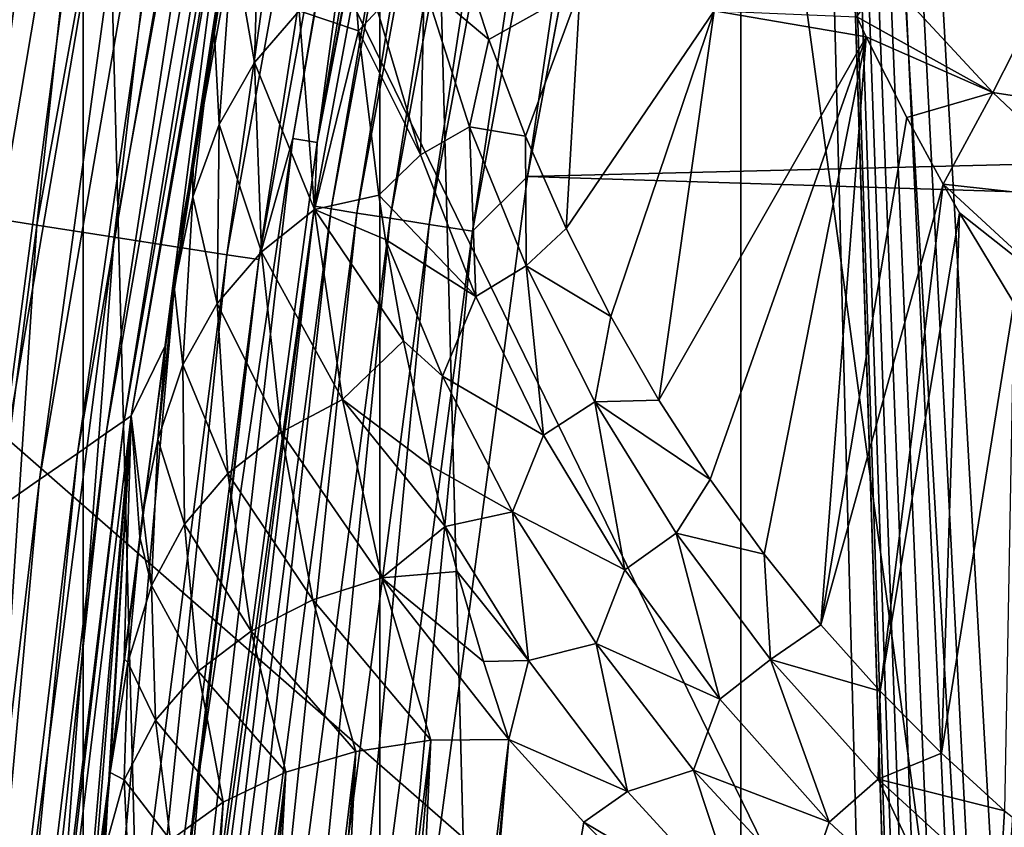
# Model space of a CAD drawing. Header units: millimetres. Extents: x -60 to 60, y -60 to 60.
# Tile 110 of 256: x -55.85 to -53.54, y 7.28 to 9.17. Entities that reach past the tile are written whole.
import ezdxf

# ---------------------------------------------------------------- set-up
doc = ezdxf.new("R2010")
doc.units = ezdxf.units.MM
doc.header["$LTSCALE"] = 81.481481
for name, color, linetype in [('113', 7, 'CONTINUOUS'), ('115', 7, 'CONTINUOUS'), ('117', 7, 'CONTINUOUS'), ('209', 7, 'CONTINUOUS'), ('210', 7, 'CONTINUOUS'), ('225', 7, 'CONTINUOUS'), ('228', 7, 'CONTINUOUS'), ('265', 7, 'CONTINUOUS'), ('266', 7, 'CONTINUOUS'), ('272', 7, 'CONTINUOUS'), ('285', 7, 'CONTINUOUS'), ('289', 7, 'CONTINUOUS'), ('299', 7, 'CONTINUOUS'), ('3', 7, 'CONTINUOUS'), ('318', 7, 'CONTINUOUS'), ('321', 7, 'CONTINUOUS'), ('87', 7, 'CONTINUOUS')]:
    doc.layers.add(name, color=color, linetype=linetype)

msp = doc.modelspace()

# ---------------------------------------------------------------- linework, layer by layer
at = {"layer": '113', "color": 7, "linetype": 'CONTINUOUS'}
for points in [[(-54.6618, 11.8217, -1.4215), (-55.1563, 8.8865, -2.5262), (-54.9571, 10.3624, -1.4215), (-54.6618, 11.8217, -1.4215)], [(-54.6052, 11.8094, -2.5262), (-55.1563, 8.8865, -2.5262), (-54.6618, 11.8217, -1.4215), (-54.6052, 11.8094, -2.5262)], [(-54.9571, 10.3624, -1.4215), (-55.1563, 8.8865, -2.5262), (-55.2135, 8.8957, -1.4215), (-54.9571, 10.3624, -1.4215)], [(-55.1563, 8.8865, -2.5262), (-55.5511, 5.9384, -2.5262), (-55.2135, 8.8957, -1.4215), (-55.1563, 8.8865, -2.5262)], [(-55.2135, 8.8957, -1.4215), (-55.5511, 5.9384, -2.5262), (-55.4307, 7.4227, -1.4215), (-55.2135, 8.8957, -1.4215)], [(-55.4307, 7.4227, -1.4215), (-55.5511, 5.9384, -2.5262), (-55.6087, 5.9445, -1.4215), (-55.4307, 7.4227, -1.4215)]]:
    msp.add_3dface(points, dxfattribs=at)
at = {"layer": '115', "color": 7, "linetype": 'CONTINUOUS'}
for points in [[(-55.1563, 8.8865, -2.5262), (-54.6052, 11.8094, -2.5262), (-54.6298, 11.6119, -2.633), (-55.1563, 8.8865, -2.5262)], [(-54.1172, 11.7035, -3), (-54.6634, 8.8067, -3), (-54.2631, 11.534, -2.9884), (-54.1172, 11.7035, -3)], [(-54.6298, 11.6119, -2.633), (-55.1232, 8.7307, -2.7337), (-55.1627, 8.7369, -2.633), (-54.6298, 11.6119, -2.633)], [(-55.1563, 8.8865, -2.5262), (-54.6298, 11.6119, -2.633), (-55.1627, 8.7369, -2.633), (-55.1563, 8.8865, -2.5262)], [(-54.5907, 11.6036, -2.7337), (-55.1232, 8.7307, -2.7337), (-54.6298, 11.6119, -2.633), (-54.5907, 11.6036, -2.7337)], [(-54.5907, 11.6036, -2.7337), (-55.0632, 8.7212, -2.8235), (-55.1232, 8.7307, -2.7337), (-54.5907, 11.6036, -2.7337)], [(-54.5313, 11.591, -2.8235), (-55.0632, 8.7212, -2.8235), (-54.5907, 11.6036, -2.7337), (-54.5313, 11.591, -2.8235)], [(-54.5313, 11.591, -2.8235), (-54.9855, 8.7089, -2.898), (-55.0632, 8.7212, -2.8235), (-54.5313, 11.591, -2.8235)], [(-54.4544, 11.5746, -2.898), (-54.9855, 8.7089, -2.898), (-54.5313, 11.591, -2.8235), (-54.4544, 11.5746, -2.898)], [(-54.4544, 11.5746, -2.898), (-54.8938, 8.6943, -2.9539), (-54.9855, 8.7089, -2.898), (-54.4544, 11.5746, -2.898)], [(-54.3636, 11.5553, -2.9539), (-54.8938, 8.6943, -2.9539), (-54.4544, 11.5746, -2.898), (-54.3636, 11.5553, -2.9539)], [(-54.3636, 11.5553, -2.9539), (-54.7924, 8.6783, -2.9884), (-54.8938, 8.6943, -2.9539), (-54.3636, 11.5553, -2.9539)], [(-54.2631, 11.534, -2.9884), (-54.7924, 8.6783, -2.9884), (-54.3636, 11.5553, -2.9539), (-54.2631, 11.534, -2.9884)], [(-54.2631, 11.534, -2.9884), (-54.6634, 8.8067, -3), (-54.7924, 8.6783, -2.9884), (-54.2631, 11.534, -2.9884)], [(-55.5511, 5.9384, -2.5262), (-55.1563, 8.8865, -2.5262), (-55.1627, 8.7369, -2.633), (-55.5511, 5.9384, -2.5262)], [(-54.6634, 8.8067, -3), (-55.0547, 5.8849, -3), (-54.7924, 8.6783, -2.9884), (-54.6634, 8.8067, -3)], [(-55.5511, 5.9384, -2.5262), (-55.1627, 8.7369, -2.633), (-55.5443, 5.8379, -2.633), (-55.5511, 5.9384, -2.5262)], [(-55.1627, 8.7369, -2.633), (-55.5046, 5.8338, -2.7337), (-55.5443, 5.8379, -2.633), (-55.1627, 8.7369, -2.633)], [(-55.1232, 8.7307, -2.7337), (-55.5046, 5.8338, -2.7337), (-55.1627, 8.7369, -2.633), (-55.1232, 8.7307, -2.7337)], [(-55.1232, 8.7307, -2.7337), (-55.4442, 5.8274, -2.8235), (-55.5046, 5.8338, -2.7337), (-55.1232, 8.7307, -2.7337)], [(-55.0632, 8.7212, -2.8235), (-55.4442, 5.8274, -2.8235), (-55.1232, 8.7307, -2.7337), (-55.0632, 8.7212, -2.8235)], [(-55.0632, 8.7212, -2.8235), (-55.366, 5.8192, -2.898), (-55.4442, 5.8274, -2.8235), (-55.0632, 8.7212, -2.8235)], [(-54.9855, 8.7089, -2.898), (-55.366, 5.8192, -2.898), (-55.0632, 8.7212, -2.8235), (-54.9855, 8.7089, -2.898)], [(-54.9855, 8.7089, -2.898), (-55.2736, 5.8095, -2.9539), (-55.366, 5.8192, -2.898), (-54.9855, 8.7089, -2.898)], [(-54.8938, 8.6943, -2.9539), (-55.2736, 5.8095, -2.9539), (-54.9855, 8.7089, -2.898), (-54.8938, 8.6943, -2.9539)], [(-54.8938, 8.6943, -2.9539), (-55.1715, 5.7988, -2.9884), (-55.2736, 5.8095, -2.9539), (-54.8938, 8.6943, -2.9539)], [(-54.7924, 8.6783, -2.9884), (-55.1715, 5.7988, -2.9884), (-54.8938, 8.6943, -2.9539), (-54.7924, 8.6783, -2.9884)], [(-54.7924, 8.6783, -2.9884), (-55.0547, 5.8849, -3), (-55.1715, 5.7988, -2.9884), (-54.7924, 8.6783, -2.9884)]]:
    msp.add_3dface(points, dxfattribs=at)
at = {"layer": '117', "color": 7, "linetype": 'CONTINUOUS'}
for points in [[(-56.2501, 8.7607, -0.0841), (-55.9644, 11.6949, -0.021), (-55.7246, 11.6448, -0.0841), (-56.2501, 8.7607, -0.0841)], [(-56.2501, 8.7607, -0.0841), (-55.7246, 11.6448, -0.0841), (-56.022, 8.7252, -0.1875), (-56.2501, 8.7607, -0.0841)], [(-56.022, 8.7252, -0.1875), (-55.7246, 11.6448, -0.0841), (-55.4985, 11.5976, -0.1875), (-56.022, 8.7252, -0.1875)], [(-56.022, 8.7252, -0.1875), (-55.4985, 11.5976, -0.1875), (-55.8142, 8.6928, -0.3282), (-56.022, 8.7252, -0.1875)], [(-55.8142, 8.6928, -0.3282), (-55.4985, 11.5976, -0.1875), (-55.2927, 11.5545, -0.3282), (-55.8142, 8.6928, -0.3282)], [(-55.8142, 8.6928, -0.3282), (-55.2927, 11.5545, -0.3282), (-55.6327, 8.6646, -0.5022), (-55.8142, 8.6928, -0.3282)], [(-55.6327, 8.6646, -0.5022), (-55.2927, 11.5545, -0.3282), (-55.1129, 11.517, -0.5022), (-55.6327, 8.6646, -0.5022)], [(-55.6327, 8.6646, -0.5022), (-55.1129, 11.517, -0.5022), (-55.4828, 8.6412, -0.7047), (-55.6327, 8.6646, -0.5022)], [(-55.4828, 8.6412, -0.7047), (-55.1129, 11.517, -0.5022), (-54.9644, 11.4859, -0.7047), (-55.4828, 8.6412, -0.7047)], [(-55.4828, 8.6412, -0.7047), (-54.9644, 11.4859, -0.7047), (-55.3686, 8.6234, -0.9298), (-55.4828, 8.6412, -0.7047)], [(-55.3686, 8.6234, -0.9298), (-54.9644, 11.4859, -0.7047), (-54.8512, 11.4623, -0.9298), (-55.3686, 8.6234, -0.9298)], [(-55.3686, 8.6234, -0.9298), (-54.8512, 11.4623, -0.9298), (-55.2934, 8.6117, -1.1711), (-55.3686, 8.6234, -0.9298)], [(-55.2934, 8.6117, -1.1711), (-54.8512, 11.4623, -0.9298), (-54.7767, 11.4467, -1.1711), (-55.2934, 8.6117, -1.1711)], [(-55.2135, 8.8957, -1.4215), (-55.2934, 8.6117, -1.1711), (-54.7767, 11.4467, -1.1711), (-55.2135, 8.8957, -1.4215)], [(-54.9571, 10.3624, -1.4215), (-55.2135, 8.8957, -1.4215), (-54.7767, 11.4467, -1.1711), (-54.9571, 10.3624, -1.4215)], [(-55.2135, 8.8957, -1.4215), (-55.4307, 7.4227, -1.4215), (-55.2934, 8.6117, -1.1711), (-55.2135, 8.8957, -1.4215)], [(-56.1877, 5.8081, -0.3282), (-56.022, 8.7252, -0.1875), (-55.8142, 8.6928, -0.3282), (-56.1877, 5.8081, -0.3282)], [(-56.1877, 5.8081, -0.3282), (-55.8142, 8.6928, -0.3282), (-56.005, 5.7892, -0.5022), (-56.1877, 5.8081, -0.3282)], [(-56.005, 5.7892, -0.5022), (-55.8142, 8.6928, -0.3282), (-55.6327, 8.6646, -0.5022), (-56.005, 5.7892, -0.5022)], [(-56.005, 5.7892, -0.5022), (-55.6327, 8.6646, -0.5022), (-55.854, 5.7736, -0.7047), (-56.005, 5.7892, -0.5022)], [(-55.854, 5.7736, -0.7047), (-55.6327, 8.6646, -0.5022), (-55.4828, 8.6412, -0.7047), (-55.854, 5.7736, -0.7047)], [(-55.854, 5.7736, -0.7047), (-55.4828, 8.6412, -0.7047), (-55.7391, 5.7617, -0.9298), (-55.854, 5.7736, -0.7047)], [(-55.7391, 5.7617, -0.9298), (-55.4828, 8.6412, -0.7047), (-55.3686, 8.6234, -0.9298), (-55.7391, 5.7617, -0.9298)], [(-55.7391, 5.7617, -0.9298), (-55.3686, 8.6234, -0.9298), (-55.6634, 5.7539, -1.1711), (-55.7391, 5.7617, -0.9298)], [(-55.6634, 5.7539, -1.1711), (-55.3686, 8.6234, -0.9298), (-55.2934, 8.6117, -1.1711), (-55.6634, 5.7539, -1.1711)], [(-55.6087, 5.9445, -1.4215), (-55.6634, 5.7539, -1.1711), (-55.2934, 8.6117, -1.1711), (-55.6087, 5.9445, -1.4215)], [(-55.4307, 7.4227, -1.4215), (-55.6087, 5.9445, -1.4215), (-55.2934, 8.6117, -1.1711), (-55.4307, 7.4227, -1.4215)]]:
    msp.add_3dface(points, dxfattribs=at)
at = {"layer": '209', "color": 7, "linetype": 'CONTINUOUS'}
for points in [[(-54.1628, 17.5981, 28.5), (-53.2257, 1.0285, 28.5), (-53.1675, 20.4088, 28.5), (-54.1628, 17.5981, 28.5)], [(-55.0096, 14.7394, 28.5), (-54.1628, -17.5981, 28.5), (-54.1628, 17.5981, 28.5), (-55.0096, 14.7394, 28.5)], [(-54.1628, -17.5981, 28.5), (-53.1675, -20.4088, 28.5), (-54.1628, 17.5981, 28.5), (-54.1628, -17.5981, 28.5)], [(-53.1675, -20.4088, 28.5), (-53.6, 0, 28.5), (-54.1628, 17.5981, 28.5), (-53.1675, -20.4088, 28.5)], [(-53.6, 0, 28.5), (-53.5939, 0.1394, 28.5), (-54.1628, 17.5981, 28.5), (-53.6, 0, 28.5)], [(-53.5939, 0.1394, 28.5), (-53.5757, 0.2778, 28.5), (-54.1628, 17.5981, 28.5), (-53.5939, 0.1394, 28.5)], [(-53.5757, 0.2778, 28.5), (-53.5455, 0.4141, 28.5), (-54.1628, 17.5981, 28.5), (-53.5757, 0.2778, 28.5)], [(-53.5455, 0.4141, 28.5), (-53.5035, 0.5472, 28.5), (-54.1628, 17.5981, 28.5), (-53.5455, 0.4141, 28.5)], [(-53.5035, 0.5472, 28.5), (-53.4501, 0.6762, 28.5), (-54.1628, 17.5981, 28.5), (-53.5035, 0.5472, 28.5)], [(-53.4501, 0.6762, 28.5), (-53.3856, 0.8, 28.5), (-54.1628, 17.5981, 28.5), (-53.4501, 0.6762, 28.5)], [(-53.3856, 0.8, 28.5), (-53.3106, 0.9177, 28.5), (-54.1628, 17.5981, 28.5), (-53.3856, 0.8, 28.5)], [(-53.3106, 0.9177, 28.5), (-53.2257, 1.0285, 28.5), (-54.1628, 17.5981, 28.5), (-53.3106, 0.9177, 28.5)], [(-55.7056, 11.8402, 28.5), (-55.0096, -14.7394, 28.5), (-55.0096, 14.7394, 28.5), (-55.7056, 11.8402, 28.5)], [(-55.0096, -14.7394, 28.5), (-54.1628, -17.5981, 28.5), (-55.0096, 14.7394, 28.5), (-55.0096, -14.7394, 28.5)], [(-56.2489, 8.9086, 28.5), (-55.7056, -11.8402, 28.5), (-55.7056, 11.8402, 28.5), (-56.2489, 8.9086, 28.5)], [(-55.7056, -11.8402, 28.5), (-55.0096, -14.7394, 28.5), (-55.7056, 11.8402, 28.5), (-55.7056, -11.8402, 28.5)], [(-56.2489, -8.9086, 28.5), (-55.7056, -11.8402, 28.5), (-56.2489, 8.9086, 28.5), (-56.2489, -8.9086, 28.5)]]:
    msp.add_3dface(points, dxfattribs=at)
at = {"layer": '210', "color": 7, "linetype": 'CONTINUOUS'}
for points in [[(-56.2178, 9.142, 25.5), (-55.6694, 12.0389, 25.5), (-56.154, 7.8555, 25.5), (-56.2178, 9.142, 25.5)], [(-56.154, 7.8555, 25.5), (-55.6694, 12.0389, 25.5), (-55.6632, 10.7978, 25.5), (-56.154, 7.8555, 25.5)]]:
    msp.add_3dface(points, dxfattribs=at)
at = {"layer": '225', "color": 7, "linetype": 'CONTINUOUS'}
msp.add_3dface([(-55.6694, 12.0389, 25.5), (-56.2178, 9.142, 25.5), (-55.9768, 11.098, 25.5123), (-55.6694, 12.0389, 25.5)], dxfattribs=at)
at = {"layer": '228', "color": 7, "linetype": 'CONTINUOUS'}
msp.add_3dface([(-56.2489, 8.9086, 28.5), (-55.7056, 11.8402, 28.5), (-55.8542, 11.6719, 28.4876), (-56.2489, 8.9086, 28.5)], dxfattribs=at)
at = {"layer": '265', "color": 7, "linetype": 'CONTINUOUS'}
for points in [[(-55.5928, 8.2452, 25.0087), (-55.0858, 11.1399, 25.0087), (-55.511, 8.4127, 21.7996), (-55.5928, 8.2452, 25.0087)], [(-55.511, 8.4127, 21.7996), (-55.0858, 11.1399, 25.0087), (-55.4917, 8.5481, 21.8787), (-55.511, 8.4127, 21.7996)], [(-55.4917, 8.5481, 21.8787), (-55.0858, 11.1399, 25.0087), (-55.4469, 8.8532, 22.0488), (-55.4917, 8.5481, 21.8787)], [(-55.4469, 8.8532, 22.0488), (-55.0858, 11.1399, 25.0087), (-55.3986, 9.1683, 22.2151), (-55.4469, 8.8532, 22.0488)], [(-55.3986, 9.1683, 22.2151), (-55.0858, 11.1399, 25.0087), (-55.3746, 9.3202, 22.2921), (-55.3986, 9.1683, 22.2151)], [(-55.5651, 8.0175, 21.5545), (-55.5928, 8.2452, 25.0087), (-55.511, 8.4127, 21.7996), (-55.5651, 8.0175, 21.5545)], [(-55.9478, 5.328, 25.0087), (-55.5928, 8.2452, 25.0087), (-55.8157, 5.6846, 19.48), (-55.9478, 5.328, 25.0087)], [(-55.8157, 5.6846, 19.48), (-55.5928, 8.2452, 25.0087), (-55.6993, 6.9018, 20.6756), (-55.8157, 5.6846, 19.48)], [(-55.6993, 6.9018, 20.6756), (-55.5928, 8.2452, 25.0087), (-55.6455, 7.3787, 21.0959), (-55.6993, 6.9018, 20.6756)], [(-55.6455, 7.3787, 21.0959), (-55.5928, 8.2452, 25.0087), (-55.642, 7.4081, 21.1192), (-55.6455, 7.3787, 21.0959)], [(-55.642, 7.4081, 21.1192), (-55.5928, 8.2452, 25.0087), (-55.6094, 7.6747, 21.3199), (-55.642, 7.4081, 21.1192)], [(-55.6094, 7.6747, 21.3199), (-55.5928, 8.2452, 25.0087), (-55.5727, 7.9604, 21.5169), (-55.6094, 7.6747, 21.3199)], [(-55.5727, 7.9604, 21.5169), (-55.5928, 8.2452, 25.0087), (-55.5651, 8.0175, 21.5545), (-55.5727, 7.9604, 21.5169)]]:
    msp.add_3dface(points, dxfattribs=at)
at = {"layer": '266', "color": 7, "linetype": 'CONTINUOUS'}
for points in [[(-54.531, 7.2912, 19.7912), (-54.9088, 5.0929, 17.5929), (-54.707, 7.4859, 19.9859), (-54.531, 7.2912, 19.7912)], [(-54.707, 7.4859, 19.9859), (-54.9088, 5.0929, 17.5929), (-54.821, 6.2904, 18.7904), (-54.707, 7.4859, 19.9859)], [(-54.347, 7.1096, 19.6096), (-54.9088, 5.0929, 17.5929), (-54.531, 7.2912, 19.7912), (-54.347, 7.1096, 19.6096)]]:
    msp.add_3dface(points, dxfattribs=at)
at = {"layer": '272', "color": 7, "linetype": 'CONTINUOUS'}
for points in [[(-54.8081, 9.2948, 21.1566), (-54.5392, 9.2492, 20.7024), (-54.7536, 9.1281, 21.0093), (-54.8081, 9.2948, 21.1566)], [(-54.7536, 9.1281, 21.0093), (-54.5392, 9.2492, 20.7024), (-54.6679, 8.9013, 20.8089), (-54.7536, 9.1281, 21.0093)], [(-54.6679, 8.9013, 20.8089), (-54.5392, 9.2492, 20.7024), (-54.5724, 8.6846, 20.6172), (-54.6679, 8.9013, 20.8089)], [(-54.5392, 9.2492, 20.7024), (-54.2249, 9.196, 20.2803), (-54.5724, 8.6846, 20.6172), (-54.5392, 9.2492, 20.7024)], [(-54.5724, 8.6846, 20.6172), (-54.2249, 9.196, 20.2803), (-54.4679, 8.4781, 20.4345), (-54.5724, 8.6846, 20.6172)], [(-54.4679, 8.4781, 20.4345), (-54.2249, 9.196, 20.2803), (-54.3552, 8.2819, 20.2606), (-54.4679, 8.4781, 20.4345)], [(-54.2249, 9.196, 20.2803), (-53.8684, 9.1345, 19.894), (-54.3552, 8.2819, 20.2606), (-54.2249, 9.196, 20.2803)], [(-53.8684, 9.1345, 19.894), (-54.2249, 9.196, 20.2803), (-53.8909, 9.1816, 19.9231), (-53.8684, 9.1345, 19.894)], [(-54.3552, 8.2819, 20.2606), (-53.8684, 9.1345, 19.894), (-54.2349, 8.0959, 20.0957), (-54.3552, 8.2819, 20.2606)], [(-54.2349, 8.0959, 20.0957), (-53.8684, 9.1345, 19.894), (-54.1079, 7.9202, 19.9398), (-54.2349, 8.0959, 20.0957)], [(-54.1079, 7.9202, 19.9398), (-53.8684, 9.1345, 19.894), (-53.9747, 7.7547, 19.7928), (-54.1079, 7.9202, 19.9398)], [(-53.9747, 7.7547, 19.7928), (-53.8684, 9.1345, 19.894), (-53.7731, 8.9451, 19.7776), (-53.9747, 7.7547, 19.7928)], [(-53.6884, 8.7892, 19.6827), (-53.9747, 7.7547, 19.7928), (-53.7731, 8.9451, 19.7776), (-53.6884, 8.7892, 19.6827)], [(-53.8359, 7.5993, 19.6546), (-53.9747, 7.7547, 19.7928), (-53.6884, 8.7892, 19.6827), (-53.8359, 7.5993, 19.6546)], [(-53.6498, 8.7215, 19.6418), (-53.8359, 7.5993, 19.6546), (-53.6884, 8.7892, 19.6827), (-53.6498, 8.7215, 19.6418)], [(-53.6921, 7.4538, 19.5251), (-53.8359, 7.5993, 19.6546), (-53.6498, 8.7215, 19.6418), (-53.6921, 7.4538, 19.5251)], [(-53.5219, 8.5105, 19.5155), (-53.6921, 7.4538, 19.5251), (-53.6498, 8.7215, 19.6418), (-53.5219, 8.5105, 19.5155)], [(-53.5438, 7.3181, 19.4042), (-53.6921, 7.4538, 19.5251), (-53.5219, 8.5105, 19.5155), (-53.5438, 7.3181, 19.4042)]]:
    msp.add_3dface(points, dxfattribs=at)
at = {"layer": '285', "color": 7, "linetype": 'CONTINUOUS'}
for points in [[(-53.8909, 9.1816, 19.9231), (-53.8236, 9.2761, 19.867), (-53.5713, 9.0039, 19.5884), (-53.8909, 9.1816, 19.9231)], [(-53.8236, 9.2761, 19.867), (-53.4696, 9.2043, 19.4528), (-53.5713, 9.0039, 19.5884), (-53.8236, 9.2761, 19.867)], [(-53.4696, 9.2043, 19.4528), (-53.2075, 8.9479, 19.1862), (-53.5713, 9.0039, 19.5884), (-53.4696, 9.2043, 19.4528)], [(-53.8684, 9.1345, 19.894), (-53.8909, 9.1816, 19.9231), (-53.5713, 9.0039, 19.5884), (-53.8684, 9.1345, 19.894)], [(-53.7731, 8.9451, 19.7776), (-53.8684, 9.1345, 19.894), (-53.5713, 9.0039, 19.5884), (-53.7731, 8.9451, 19.7776)], [(-53.6884, 8.7892, 19.6827), (-53.7731, 8.9451, 19.7776), (-53.5713, 9.0039, 19.5884), (-53.6884, 8.7892, 19.6827)], [(-53.6884, 8.7892, 19.6827), (-53.5713, 9.0039, 19.5884), (-53.2989, 8.7455, 19.3265), (-53.6884, 8.7892, 19.6827)], [(-53.5713, 9.0039, 19.5884), (-53.2075, 8.9479, 19.1862), (-53.2989, 8.7455, 19.3265), (-53.5713, 9.0039, 19.5884)], [(-53.6884, 8.7892, 19.6827), (-53.2989, 8.7455, 19.3265), (-53.4063, 8.5292, 19.4275), (-53.6884, 8.7892, 19.6827)], [(-53.6498, 8.7215, 19.6418), (-53.6884, 8.7892, 19.6827), (-53.4063, 8.5292, 19.4275), (-53.6498, 8.7215, 19.6418)], [(-53.5219, 8.5105, 19.5155), (-53.6498, 8.7215, 19.6418), (-53.4063, 8.5292, 19.4275), (-53.5219, 8.5105, 19.5155)]]:
    msp.add_3dface(points, dxfattribs=at)
at = {"layer": '289', "color": 7, "linetype": 'CONTINUOUS'}
for points in [[(-55.0858, 11.1399, 25.0087), (-55.5928, 8.2452, 25.0087), (-55.1023, 11.1292, 25.118), (-55.0858, 11.1399, 25.0087)], [(-55.1023, 11.1292, 25.118), (-55.5928, 8.2452, 25.0087), (-55.6088, 8.2332, 25.118), (-55.1023, 11.1292, 25.118)], [(-55.1023, 11.1292, 25.118), (-55.6088, 8.2332, 25.118), (-55.146, 11.1041, 25.2221), (-55.1023, 11.1292, 25.118)], [(-55.146, 11.1041, 25.2221), (-55.6513, 8.2045, 25.2221), (-55.2156, 11.0622, 25.3154), (-55.146, 11.1041, 25.2221)], [(-55.146, 11.1041, 25.2221), (-55.6088, 8.2332, 25.118), (-55.6513, 8.2045, 25.2221), (-55.146, 11.1041, 25.2221)], [(-55.2156, 11.0622, 25.3154), (-55.7189, 8.1568, 25.3154), (-55.3069, 11.0083, 25.3931), (-55.2156, 11.0622, 25.3154)], [(-55.2156, 11.0622, 25.3154), (-55.6513, 8.2045, 25.2221), (-55.7189, 8.1568, 25.3154), (-55.2156, 11.0622, 25.3154)], [(-55.3069, 11.0083, 25.3931), (-55.8077, 8.0954, 25.3931), (-55.4156, 10.9444, 25.4515), (-55.3069, 11.0083, 25.3931)], [(-55.3069, 11.0083, 25.3931), (-55.7189, 8.1568, 25.3154), (-55.8077, 8.0954, 25.3931), (-55.3069, 11.0083, 25.3931)], [(-55.4156, 10.9444, 25.4515), (-55.8077, 8.0954, 25.3931), (-55.9134, 8.0226, 25.4515), (-55.4156, 10.9444, 25.4515)], [(-55.4156, 10.9444, 25.4515), (-55.9134, 8.0226, 25.4515), (-55.5364, 10.873, 25.4877), (-55.4156, 10.9444, 25.4515)], [(-55.6632, 10.7978, 25.5), (-55.5364, 10.873, 25.4877), (-56.0308, 7.9412, 25.4877), (-55.6632, 10.7978, 25.5)], [(-55.5364, 10.873, 25.4877), (-55.9134, 8.0226, 25.4515), (-56.0308, 7.9412, 25.4877), (-55.5364, 10.873, 25.4877)], [(-56.154, 7.8555, 25.5), (-55.6632, 10.7978, 25.5), (-56.0308, 7.9412, 25.4877), (-56.154, 7.8555, 25.5)], [(-55.5928, 8.2452, 25.0087), (-55.9478, 5.328, 25.0087), (-55.6088, 8.2332, 25.118), (-55.5928, 8.2452, 25.0087)], [(-55.6088, 8.2332, 25.118), (-55.9478, 5.328, 25.0087), (-55.9632, 5.3146, 25.118), (-55.6088, 8.2332, 25.118)], [(-55.6088, 8.2332, 25.118), (-55.9632, 5.3146, 25.118), (-55.6513, 8.2045, 25.2221), (-55.6088, 8.2332, 25.118)], [(-55.6513, 8.2045, 25.2221), (-56.0043, 5.2823, 25.2221), (-55.7189, 8.1568, 25.3154), (-55.6513, 8.2045, 25.2221)], [(-55.6513, 8.2045, 25.2221), (-55.9632, 5.3146, 25.118), (-56.0043, 5.2823, 25.2221), (-55.6513, 8.2045, 25.2221)], [(-55.7189, 8.1568, 25.3154), (-56.0043, 5.2823, 25.2221), (-56.0695, 5.229, 25.3154), (-55.7189, 8.1568, 25.3154)], [(-55.7189, 8.1568, 25.3154), (-56.0695, 5.229, 25.3154), (-55.8077, 8.0954, 25.3931), (-55.7189, 8.1568, 25.3154)], [(-55.8077, 8.0954, 25.3931), (-56.1552, 5.1603, 25.3931), (-55.9134, 8.0226, 25.4515), (-55.8077, 8.0954, 25.3931)], [(-55.8077, 8.0954, 25.3931), (-56.0695, 5.229, 25.3154), (-56.1552, 5.1603, 25.3931), (-55.8077, 8.0954, 25.3931)]]:
    msp.add_3dface(points, dxfattribs=at)
at = {"layer": '299', "color": 7, "linetype": 'CONTINUOUS'}
for points in [[(-55.0823, 9.4237, 21.6195), (-55.0151, 9.1961, 21.3954), (-55.0598, 9.149, 21.4075), (-55.0823, 9.4237, 21.6195)], [(-54.8081, 9.2948, 21.1566), (-54.7536, 9.1281, 21.0093), (-54.9052, 9.2566, 21.2971), (-54.8081, 9.2948, 21.1566)], [(-54.9139, 8.8577, 21.0858), (-55.0151, 9.1961, 21.3954), (-54.9052, 9.2566, 21.2971), (-54.9139, 8.8577, 21.0858)], [(-54.7994, 8.9237, 20.9984), (-54.9139, 8.8577, 21.0858), (-54.9052, 9.2566, 21.2971), (-54.7994, 8.9237, 20.9984)], [(-54.7536, 9.1281, 21.0093), (-54.7994, 8.9237, 20.9984), (-54.9052, 9.2566, 21.2971), (-54.7536, 9.1281, 21.0093)], [(-55.0151, 9.1961, 21.3954), (-54.9139, 8.8577, 21.0858), (-55.0598, 9.149, 21.4075), (-55.0151, 9.1961, 21.3954)], [(-54.9139, 8.8577, 21.0858), (-55.0121, 8.7627, 21.1027), (-55.0598, 9.149, 21.4075), (-54.9139, 8.8577, 21.0858)], [(-54.7536, 9.1281, 21.0093), (-54.6679, 8.9013, 20.8089), (-54.7994, 8.9237, 20.9984), (-54.7536, 9.1281, 21.0093)], [(-54.7844, 8.5249, 20.7805), (-54.9139, 8.8577, 21.0858), (-54.7994, 8.9237, 20.9984), (-54.7844, 8.5249, 20.7805)], [(-54.6665, 8.5971, 20.7047), (-54.7844, 8.5249, 20.7805), (-54.7994, 8.9237, 20.9984), (-54.6665, 8.5971, 20.7047)], [(-54.6679, 8.9013, 20.8089), (-54.6665, 8.5971, 20.7047), (-54.7994, 8.9237, 20.9984), (-54.6679, 8.9013, 20.8089)], [(-54.6679, 8.9013, 20.8089), (-54.5724, 8.6846, 20.6172), (-54.6665, 8.5971, 20.7047), (-54.6679, 8.9013, 20.8089)], [(-54.7844, 8.5249, 20.7805), (-55.0121, 8.7627, 21.1027), (-54.9139, 8.8577, 21.0858), (-54.7844, 8.5249, 20.7805)], [(-54.9961, 8.6592, 21.0195), (-55.0121, 8.7627, 21.1027), (-54.7844, 8.5249, 20.7805), (-54.9961, 8.6592, 21.0195)], [(-54.5724, 8.6846, 20.6172), (-54.4679, 8.4781, 20.4345), (-54.6665, 8.5971, 20.7047), (-54.5724, 8.6846, 20.6172)], [(-54.8627, 8.3382, 20.7176), (-54.9961, 8.6592, 21.0195), (-54.7844, 8.5249, 20.7805), (-54.8627, 8.3382, 20.7176)], [(-54.9961, 8.6592, 21.0195), (-54.8627, 8.3382, 20.7176), (-54.9537, 8.4209, 20.8244), (-54.9961, 8.6592, 21.0195)], [(-54.6251, 8.1996, 20.481), (-54.7844, 8.5249, 20.7805), (-54.6665, 8.5971, 20.7047), (-54.6251, 8.1996, 20.481)], [(-54.5053, 8.2783, 20.4173), (-54.6251, 8.1996, 20.481), (-54.6665, 8.5971, 20.7047), (-54.5053, 8.2783, 20.4173)], [(-54.4679, 8.4781, 20.4345), (-54.5053, 8.2783, 20.4173), (-54.6665, 8.5971, 20.7047), (-54.4679, 8.4781, 20.4345)], [(-54.6251, 8.1996, 20.481), (-54.8627, 8.3382, 20.7176), (-54.7844, 8.5249, 20.7805), (-54.6251, 8.1996, 20.481)], [(-54.4679, 8.4781, 20.4345), (-54.3552, 8.2819, 20.2606), (-54.5053, 8.2783, 20.4173), (-54.4679, 8.4781, 20.4345)], [(-54.8627, 8.3382, 20.7176), (-54.891, 8.1288, 20.5777), (-54.9537, 8.4209, 20.8244), (-54.8627, 8.3382, 20.7176)], [(-54.6981, 8.0198, 20.4171), (-54.891, 8.1288, 20.5777), (-54.8627, 8.3382, 20.7176), (-54.6981, 8.0198, 20.4171)], [(-54.6981, 8.0198, 20.4171), (-54.8627, 8.3382, 20.7176), (-54.6251, 8.1996, 20.481), (-54.6981, 8.0198, 20.4171)], [(-54.4348, 7.8839, 20.1893), (-54.6251, 8.1996, 20.481), (-54.5053, 8.2783, 20.4173), (-54.4348, 7.8839, 20.1893)], [(-54.3552, 8.2819, 20.2606), (-54.2349, 8.0959, 20.0957), (-54.5053, 8.2783, 20.4173), (-54.3552, 8.2819, 20.2606)], [(-54.3145, 7.9696, 20.1384), (-54.4348, 7.8839, 20.1893), (-54.5053, 8.2783, 20.4173), (-54.3145, 7.9696, 20.1384)], [(-54.2349, 8.0959, 20.0957), (-54.3145, 7.9696, 20.1384), (-54.5053, 8.2783, 20.4173), (-54.2349, 8.0959, 20.0957)], [(-54.4348, 7.8839, 20.1893), (-54.6981, 8.0198, 20.4171), (-54.6251, 8.1996, 20.481), (-54.4348, 7.8839, 20.1893)], [(-54.8558, 7.9856, 20.4528), (-54.891, 8.1288, 20.5777), (-54.6981, 8.0198, 20.4171), (-54.8558, 7.9856, 20.4528)], [(-54.2349, 8.0959, 20.0957), (-54.1079, 7.9202, 19.9398), (-54.3145, 7.9696, 20.1384), (-54.2349, 8.0959, 20.0957)], [(-54.6606, 7.671, 20.1471), (-54.8558, 7.9856, 20.4528), (-54.6981, 8.0198, 20.4171), (-54.6606, 7.671, 20.1471)], [(-54.5023, 7.7106, 20.1241), (-54.6981, 8.0198, 20.4171), (-54.4348, 7.8839, 20.1893), (-54.5023, 7.7106, 20.1241)], [(-54.5023, 7.7106, 20.1241), (-54.6606, 7.671, 20.1471), (-54.6981, 8.0198, 20.4171), (-54.5023, 7.7106, 20.1241)], [(-54.8558, 7.9856, 20.4528), (-54.6606, 7.671, 20.1471), (-54.8277, 7.88, 20.3586), (-54.8558, 7.9856, 20.4528)], [(-54.2121, 7.5802, 19.9077), (-54.4348, 7.8839, 20.1893), (-54.3145, 7.9696, 20.1384), (-54.2121, 7.5802, 19.9077)], [(-54.0932, 7.6733, 19.8699), (-54.2121, 7.5802, 19.9077), (-54.3145, 7.9696, 20.1384), (-54.0932, 7.6733, 19.8699)], [(-54.1079, 7.9202, 19.9398), (-54.0932, 7.6733, 19.8699), (-54.3145, 7.9696, 20.1384), (-54.1079, 7.9202, 19.9398)], [(-54.1079, 7.9202, 19.9398), (-53.9747, 7.7547, 19.7928), (-54.0932, 7.6733, 19.8699), (-54.1079, 7.9202, 19.9398)], [(-54.8277, 7.88, 20.3586), (-54.6606, 7.671, 20.1471), (-54.7662, 7.6685, 20.1634), (-54.8277, 7.88, 20.3586)], [(-54.2121, 7.5802, 19.9077), (-54.5023, 7.7106, 20.1241), (-54.4348, 7.8839, 20.1893), (-54.2121, 7.5802, 19.9077)], [(-53.9747, 7.7547, 19.7928), (-53.8359, 7.5993, 19.6546), (-54.0932, 7.6733, 19.8699), (-53.9747, 7.7547, 19.7928)], [(-54.4286, 7.3637, 19.8473), (-54.6606, 7.671, 20.1471), (-54.5023, 7.7106, 20.1241), (-54.4286, 7.3637, 19.8473)], [(-54.2738, 7.4133, 19.8412), (-54.5023, 7.7106, 20.1241), (-54.2121, 7.5802, 19.9077), (-54.2738, 7.4133, 19.8412)], [(-54.2738, 7.4133, 19.8412), (-54.4286, 7.3637, 19.8473), (-54.5023, 7.7106, 20.1241), (-54.2738, 7.4133, 19.8412)], [(-54.6606, 7.671, 20.1471), (-54.707, 7.4859, 19.9859), (-54.7662, 7.6685, 20.1634), (-54.6606, 7.671, 20.1471)], [(-54.4286, 7.3637, 19.8473), (-54.707, 7.4859, 19.9859), (-54.6606, 7.671, 20.1471), (-54.4286, 7.3637, 19.8473)], [(-53.9556, 7.2915, 19.6391), (-54.2121, 7.5802, 19.9077), (-54.0932, 7.6733, 19.8699), (-53.9556, 7.2915, 19.6391)], [(-53.8402, 7.3924, 19.6147), (-53.9556, 7.2915, 19.6391), (-54.0932, 7.6733, 19.8699), (-53.8402, 7.3924, 19.6147)], [(-53.8359, 7.5993, 19.6546), (-53.8402, 7.3924, 19.6147), (-54.0932, 7.6733, 19.8699), (-53.8359, 7.5993, 19.6546)], [(-53.8359, 7.5993, 19.6546), (-53.6921, 7.4538, 19.5251), (-53.8402, 7.3924, 19.6147), (-53.8359, 7.5993, 19.6546)], [(-53.9556, 7.2915, 19.6391), (-54.2738, 7.4133, 19.8412), (-54.2121, 7.5802, 19.9077), (-53.9556, 7.2915, 19.6391)], [(-54.531, 7.2912, 19.7912), (-54.707, 7.4859, 19.9859), (-54.4286, 7.3637, 19.8473), (-54.531, 7.2912, 19.7912)], [(-53.6921, 7.4538, 19.5251), (-53.5438, 7.3181, 19.4042), (-53.8402, 7.3924, 19.6147), (-53.6921, 7.4538, 19.5251)], [(-54.1602, 7.0707, 19.5602), (-54.4286, 7.3637, 19.8473), (-54.2738, 7.4133, 19.8412), (-54.1602, 7.0707, 19.5602)], [(-54.0114, 7.1306, 19.5711), (-54.2738, 7.4133, 19.8412), (-53.9556, 7.2915, 19.6391), (-54.0114, 7.1306, 19.5711)], [(-54.0114, 7.1306, 19.5711), (-54.1602, 7.0707, 19.5602), (-54.2738, 7.4133, 19.8412), (-54.0114, 7.1306, 19.5711)], [(-53.6646, 7.0214, 19.3867), (-53.9556, 7.2915, 19.6391), (-53.8402, 7.3924, 19.6147), (-53.6646, 7.0214, 19.3867)], [(-53.5549, 7.1302, 19.3757), (-53.6646, 7.0214, 19.3867), (-53.8402, 7.3924, 19.6147), (-53.5549, 7.1302, 19.3757)], [(-53.5438, 7.3181, 19.4042), (-53.5549, 7.1302, 19.3757), (-53.8402, 7.3924, 19.6147), (-53.5438, 7.3181, 19.4042)], [(-54.1602, 7.0707, 19.5602), (-54.531, 7.2912, 19.7912), (-54.4286, 7.3637, 19.8473), (-54.1602, 7.0707, 19.5602)], [(-53.5438, 7.3181, 19.4042), (-53.2352, 7.075, 19.1871), (-53.5549, 7.1302, 19.3757), (-53.5438, 7.3181, 19.4042)], [(-54.347, 7.1096, 19.6096), (-54.531, 7.2912, 19.7912), (-54.1602, 7.0707, 19.5602), (-54.347, 7.1096, 19.6096)], [(-53.6646, 7.0214, 19.3867), (-54.0114, 7.1306, 19.5711), (-53.9556, 7.2915, 19.6391), (-53.6646, 7.0214, 19.3867)]]:
    msp.add_3dface(points, dxfattribs=at)
at = {"layer": '3', "color": 7, "linetype": 'CONTINUOUS'}
for points in [[(-54.6634, 8.8067, -3), (-54.1172, 11.7035, -3), (2.7398, 10.2523, -3), (-54.6634, 8.8067, -3)], [(2.7398, 7, -3), (-54.6634, 8.8067, -3), (2.7398, 10.2523, -3), (2.7398, 7, -3)], [(-55.0547, 5.8849, -3), (-54.6634, 8.8067, -3), (2.7398, 7, -3), (-55.0547, 5.8849, -3)]]:
    msp.add_3dface(points, dxfattribs=at)
at = {"layer": '318', "color": 7, "linetype": 'CONTINUOUS'}
for points in [[(-55.0658, 7.4576, 20.0523), (-54.8894, 7.4837, 20.0075), (-55.1864, 5.0737, 17.6294), (-55.0658, 7.4576, 20.0523)], [(-55.1864, 5.0737, 17.6294), (-54.8894, 7.4837, 20.0075), (-55.0952, 5.0863, 17.6111), (-55.1864, 5.0737, 17.6294)], [(-55.0952, 5.0863, 17.6111), (-54.8894, 7.4837, 20.0075), (-55.0024, 5.0927, 17.5989), (-55.0952, 5.0863, 17.6111)], [(-54.8894, 7.4837, 20.0075), (-54.707, 7.4859, 19.9859), (-55.0024, 5.0927, 17.5989), (-54.8894, 7.4837, 20.0075)], [(-54.707, 7.4859, 19.9859), (-54.821, 6.2904, 18.7904), (-55.0024, 5.0927, 17.5989), (-54.707, 7.4859, 19.9859)], [(-55.23, 7.4087, 20.1188), (-55.0658, 7.4576, 20.0523), (-55.3607, 5.0305, 17.6835), (-55.23, 7.4087, 20.1188)], [(-55.3607, 5.0305, 17.6835), (-55.0658, 7.4576, 20.0523), (-55.2752, 5.055, 17.6536), (-55.3607, 5.0305, 17.6835)], [(-55.2752, 5.055, 17.6536), (-55.0658, 7.4576, 20.0523), (-55.1864, 5.0737, 17.6294), (-55.2752, 5.055, 17.6536)], [(-55.3766, 7.3384, 20.2046), (-55.23, 7.4087, 20.1188), (-55.519, 4.9646, 17.7592), (-55.3766, 7.3384, 20.2046)], [(-55.519, 4.9646, 17.7592), (-55.23, 7.4087, 20.1188), (-55.4422, 5.0003, 17.7188), (-55.519, 4.9646, 17.7592)], [(-55.4422, 5.0003, 17.7188), (-55.23, 7.4087, 20.1188), (-55.3607, 5.0305, 17.6835), (-55.4422, 5.0003, 17.7188)], [(-55.5006, 7.2492, 20.307), (-55.3766, 7.3384, 20.2046), (-55.5905, 4.9239, 17.8044), (-55.5006, 7.2492, 20.307)], [(-55.5905, 4.9239, 17.8044), (-55.3766, 7.3384, 20.2046), (-55.519, 4.9646, 17.7592), (-55.5905, 4.9239, 17.8044)]]:
    msp.add_3dface(points, dxfattribs=at)
at = {"layer": '321', "color": 7, "linetype": 'CONTINUOUS'}
for points in [[(-55.3036, 9.0742, 21.6849), (-55.354, 9.3653, 22.1549), (-55.2901, 9.5334, 22.0767), (-55.3036, 9.0742, 21.6849)], [(-55.3036, 9.0742, 21.6849), (-55.2901, 9.5334, 22.0767), (-55.1986, 9.196, 21.6006), (-55.3036, 9.0742, 21.6849)], [(-55.0823, 9.4237, 21.6195), (-55.0598, 9.149, 21.4075), (-55.1986, 9.196, 21.6006), (-55.0823, 9.4237, 21.6195)], [(-55.3986, 9.1683, 22.2151), (-55.3746, 9.3202, 22.2921), (-55.354, 9.3653, 22.1549), (-55.3986, 9.1683, 22.2151)], [(-55.3866, 8.9293, 21.7672), (-55.3986, 9.1683, 22.2151), (-55.354, 9.3653, 22.1549), (-55.3866, 8.9293, 21.7672)], [(-55.3866, 8.9293, 21.7672), (-55.354, 9.3653, 22.1549), (-55.3036, 9.0742, 21.6849), (-55.3866, 8.9293, 21.7672)], [(-55.1624, 8.7295, 21.2066), (-55.3036, 9.0742, 21.6849), (-55.1986, 9.196, 21.6006), (-55.1624, 8.7295, 21.2066)], [(-55.0598, 9.149, 21.4075), (-55.1624, 8.7295, 21.2066), (-55.1986, 9.196, 21.6006), (-55.0598, 9.149, 21.4075)], [(-55.4469, 8.8532, 22.0488), (-55.3986, 9.1683, 22.2151), (-55.4481, 8.7592, 21.8387), (-55.4469, 8.8532, 22.0488)], [(-55.4481, 8.7592, 21.8387), (-55.3986, 9.1683, 22.2151), (-55.3866, 8.9293, 21.7672), (-55.4481, 8.7592, 21.8387)], [(-55.0598, 9.149, 21.4075), (-55.0121, 8.7627, 21.1027), (-55.1624, 8.7295, 21.2066), (-55.0598, 9.149, 21.4075)], [(-55.2873, 8.6301, 21.2852), (-55.3866, 8.9293, 21.7672), (-55.3036, 9.0742, 21.6849), (-55.2873, 8.6301, 21.2852)], [(-55.2873, 8.6301, 21.2852), (-55.3036, 9.0742, 21.6849), (-55.1624, 8.7295, 21.2066), (-55.2873, 8.6301, 21.2852)], [(-55.3907, 8.5088, 21.368), (-55.4481, 8.7592, 21.8387), (-55.3866, 8.9293, 21.7672), (-55.3907, 8.5088, 21.368)], [(-55.3907, 8.5088, 21.368), (-55.3866, 8.9293, 21.7672), (-55.2873, 8.6301, 21.2852), (-55.3907, 8.5088, 21.368)], [(-55.4917, 8.5481, 21.8787), (-55.4469, 8.8532, 22.0488), (-55.4481, 8.7592, 21.8387), (-55.4917, 8.5481, 21.8787)], [(-55.4714, 8.3646, 21.4475), (-55.4917, 8.5481, 21.8787), (-55.4481, 8.7592, 21.8387), (-55.4714, 8.3646, 21.4475)], [(-55.4714, 8.3646, 21.4475), (-55.4481, 8.7592, 21.8387), (-55.3907, 8.5088, 21.368), (-55.4714, 8.3646, 21.4475)], [(-55.0121, 8.7627, 21.1027), (-54.9961, 8.6592, 21.0195), (-55.1624, 8.7295, 21.2066), (-55.0121, 8.7627, 21.1027)], [(-55.0971, 8.2833, 20.8092), (-55.2873, 8.6301, 21.2852), (-55.1624, 8.7295, 21.2066), (-55.0971, 8.2833, 20.8092)], [(-54.9537, 8.4209, 20.8244), (-55.0971, 8.2833, 20.8092), (-55.1624, 8.7295, 21.2066), (-54.9537, 8.4209, 20.8244)], [(-54.9961, 8.6592, 21.0195), (-54.9537, 8.4209, 20.8244), (-55.1624, 8.7295, 21.2066), (-54.9961, 8.6592, 21.0195)], [(-55.2412, 8.2071, 20.8786), (-55.3907, 8.5088, 21.368), (-55.2873, 8.6301, 21.2852), (-55.2412, 8.2071, 20.8786)], [(-55.2412, 8.2071, 20.8786), (-55.2873, 8.6301, 21.2852), (-55.0971, 8.2833, 20.8092), (-55.2412, 8.2071, 20.8786)], [(-55.511, 8.4127, 21.7996), (-55.4917, 8.5481, 21.8787), (-55.5302, 8.1893, 21.5078), (-55.511, 8.4127, 21.7996)], [(-55.5302, 8.1893, 21.5078), (-55.4917, 8.5481, 21.8787), (-55.4714, 8.3646, 21.4475), (-55.5302, 8.1893, 21.5078)], [(-55.3656, 8.1097, 20.9587), (-55.4714, 8.3646, 21.4475), (-55.3907, 8.5088, 21.368), (-55.3656, 8.1097, 20.9587)], [(-55.3656, 8.1097, 20.9587), (-55.3907, 8.5088, 21.368), (-55.2412, 8.2071, 20.8786), (-55.3656, 8.1097, 20.9587)], [(-55.5651, 8.0175, 21.5545), (-55.511, 8.4127, 21.7996), (-55.5302, 8.1893, 21.5078), (-55.5651, 8.0175, 21.5545)], [(-54.9537, 8.4209, 20.8244), (-54.891, 8.1288, 20.5777), (-55.0971, 8.2833, 20.8092), (-54.9537, 8.4209, 20.8244)], [(-55.4673, 7.9911, 21.0432), (-55.5302, 8.1893, 21.5078), (-55.4714, 8.3646, 21.4475), (-55.4673, 7.9911, 21.0432)], [(-55.4673, 7.9911, 21.0432), (-55.4714, 8.3646, 21.4475), (-55.3656, 8.1097, 20.9587), (-55.4673, 7.9911, 21.0432)], [(-55.0049, 7.8649, 20.4092), (-55.2412, 8.2071, 20.8786), (-55.0971, 8.2833, 20.8092), (-55.0049, 7.8649, 20.4092)], [(-54.8558, 7.9856, 20.4528), (-55.0049, 7.8649, 20.4092), (-55.0971, 8.2833, 20.8092), (-54.8558, 7.9856, 20.4528)], [(-54.891, 8.1288, 20.5777), (-54.8558, 7.9856, 20.4528), (-55.0971, 8.2833, 20.8092), (-54.891, 8.1288, 20.5777)], [(-55.1665, 7.813, 20.4669), (-55.3656, 8.1097, 20.9587), (-55.2412, 8.2071, 20.8786), (-55.1665, 7.813, 20.4669)], [(-55.1665, 7.813, 20.4669), (-55.2412, 8.2071, 20.8786), (-55.0049, 7.8649, 20.4092), (-55.1665, 7.813, 20.4669)], [(-55.5452, 7.847, 21.1197), (-55.5651, 8.0175, 21.5545), (-55.5302, 8.1893, 21.5078), (-55.5452, 7.847, 21.1197)], [(-55.5452, 7.847, 21.1197), (-55.5302, 8.1893, 21.5078), (-55.4673, 7.9911, 21.0432), (-55.5452, 7.847, 21.1197)], [(-55.3115, 7.7398, 20.5413), (-55.4673, 7.9911, 21.0432), (-55.3656, 8.1097, 20.9587), (-55.3115, 7.7398, 20.5413)], [(-55.3115, 7.7398, 20.5413), (-55.3656, 8.1097, 20.9587), (-55.1665, 7.813, 20.4669), (-55.3115, 7.7398, 20.5413)], [(-55.5727, 7.9604, 21.5169), (-55.5651, 8.0175, 21.5545), (-55.5452, 7.847, 21.1197), (-55.5727, 7.9604, 21.5169)], [(-55.4355, 7.6459, 20.6278), (-55.5452, 7.847, 21.1197), (-55.4673, 7.9911, 21.0432), (-55.4355, 7.6459, 20.6278)], [(-55.4355, 7.6459, 20.6278), (-55.4673, 7.9911, 21.0432), (-55.3115, 7.7398, 20.5413), (-55.4355, 7.6459, 20.6278)], [(-54.8558, 7.9856, 20.4528), (-54.8277, 7.88, 20.3586), (-55.0049, 7.8649, 20.4092), (-54.8558, 7.9856, 20.4528)], [(-55.6094, 7.6747, 21.3199), (-55.5727, 7.9604, 21.5169), (-55.6006, 7.6659, 21.1659), (-55.6094, 7.6747, 21.3199)], [(-55.6006, 7.6659, 21.1659), (-55.5727, 7.9604, 21.5169), (-55.5452, 7.847, 21.1197), (-55.6006, 7.6659, 21.1659)], [(-54.8277, 7.88, 20.3586), (-54.7662, 7.6685, 20.1634), (-55.0049, 7.8649, 20.4092), (-54.8277, 7.88, 20.3586)], [(-54.8894, 7.4837, 20.0075), (-55.1665, 7.813, 20.4669), (-55.0049, 7.8649, 20.4092), (-54.8894, 7.4837, 20.0075)], [(-54.7662, 7.6685, 20.1634), (-54.707, 7.4859, 19.9859), (-55.0049, 7.8649, 20.4092), (-54.7662, 7.6685, 20.1634)], [(-54.707, 7.4859, 19.9859), (-54.8894, 7.4837, 20.0075), (-55.0049, 7.8649, 20.4092), (-54.707, 7.4859, 19.9859)], [(-55.5353, 7.5309, 20.7185), (-55.6006, 7.6659, 21.1659), (-55.5452, 7.847, 21.1197), (-55.5353, 7.5309, 20.7185)], [(-55.5353, 7.5309, 20.7185), (-55.5452, 7.847, 21.1197), (-55.4355, 7.6459, 20.6278), (-55.5353, 7.5309, 20.7185)], [(-55.0658, 7.4576, 20.0523), (-55.3115, 7.7398, 20.5413), (-55.1665, 7.813, 20.4669), (-55.0658, 7.4576, 20.0523)], [(-54.8894, 7.4837, 20.0075), (-55.0658, 7.4576, 20.0523), (-55.1665, 7.813, 20.4669), (-54.8894, 7.4837, 20.0075)], [(-55.23, 7.4087, 20.1188), (-55.4355, 7.6459, 20.6278), (-55.3115, 7.7398, 20.5413), (-55.23, 7.4087, 20.1188)], [(-55.0658, 7.4576, 20.0523), (-55.23, 7.4087, 20.1188), (-55.3115, 7.7398, 20.5413), (-55.0658, 7.4576, 20.0523)], [(-55.642, 7.4081, 21.1192), (-55.6094, 7.6747, 21.3199), (-55.6006, 7.6659, 21.1659), (-55.642, 7.4081, 21.1192)], [(-55.6092, 7.3909, 20.7997), (-55.642, 7.4081, 21.1192), (-55.6006, 7.6659, 21.1659), (-55.6092, 7.3909, 20.7997)], [(-55.6092, 7.3909, 20.7997), (-55.6006, 7.6659, 21.1659), (-55.5353, 7.5309, 20.7185), (-55.6092, 7.3909, 20.7997)], [(-55.3766, 7.3384, 20.2046), (-55.5353, 7.5309, 20.7185), (-55.4355, 7.6459, 20.6278), (-55.3766, 7.3384, 20.2046)], [(-55.23, 7.4087, 20.1188), (-55.3766, 7.3384, 20.2046), (-55.4355, 7.6459, 20.6278), (-55.23, 7.4087, 20.1188)], [(-55.5006, 7.2492, 20.307), (-55.6092, 7.3909, 20.7997), (-55.5353, 7.5309, 20.7185), (-55.5006, 7.2492, 20.307)], [(-55.3766, 7.3384, 20.2046), (-55.5006, 7.2492, 20.307), (-55.5353, 7.5309, 20.7185), (-55.3766, 7.3384, 20.2046)], [(-55.6455, 7.3787, 21.0959), (-55.642, 7.4081, 21.1192), (-55.6589, 7.2098, 20.8377), (-55.6455, 7.3787, 21.0959)], [(-55.6589, 7.2098, 20.8377), (-55.642, 7.4081, 21.1192), (-55.6092, 7.3909, 20.7997), (-55.6589, 7.2098, 20.8377)], [(-55.5977, 7.1441, 20.4224), (-55.6589, 7.2098, 20.8377), (-55.6092, 7.3909, 20.7997), (-55.5977, 7.1441, 20.4224)], [(-55.5006, 7.2492, 20.307), (-55.5977, 7.1441, 20.4224), (-55.6092, 7.3909, 20.7997), (-55.5006, 7.2492, 20.307)], [(-55.6993, 6.9018, 20.6756), (-55.6455, 7.3787, 21.0959), (-55.6647, 7.0267, 20.547), (-55.6993, 6.9018, 20.6756)], [(-55.6647, 7.0267, 20.547), (-55.6455, 7.3787, 21.0959), (-55.6589, 7.2098, 20.8377), (-55.6647, 7.0267, 20.547)]]:
    msp.add_3dface(points, dxfattribs=at)
at = {"layer": '87', "color": 7, "linetype": 'CONTINUOUS'}
for points in [[(-56.2105, 8.4767, 2), (-53.6, 6.1922, 2), (-55.8209, 10.7472, 2), (-56.2105, 8.4767, 2)], [(-53.6, 6.1922, 2), (-54.1589, 10.3091, 2), (-55.8209, 10.7472, 2), (-53.6, 6.1922, 2)], [(-53.808, 9.7569, 2), (-54.1589, 10.3091, 2), (-53.6, 6.1922, 2), (-53.808, 9.7569, 2)], [(-53.3942, 9.2497, 2), (-53.808, 9.7569, 2), (-53.6, 6.1922, 2), (-53.3942, 9.2497, 2)], [(-52.8538, 6.147, 2), (-53.3942, 9.2497, 2), (-53.6, 6.1922, 2), (-52.8538, 6.147, 2)], [(-56.5078, 6.1922, 2), (-53.6, 6.1922, 2), (-56.2105, 8.4767, 2), (-56.5078, 6.1922, 2)]]:
    msp.add_3dface(points, dxfattribs=at)

doc.saveas('drawing.dxf')
